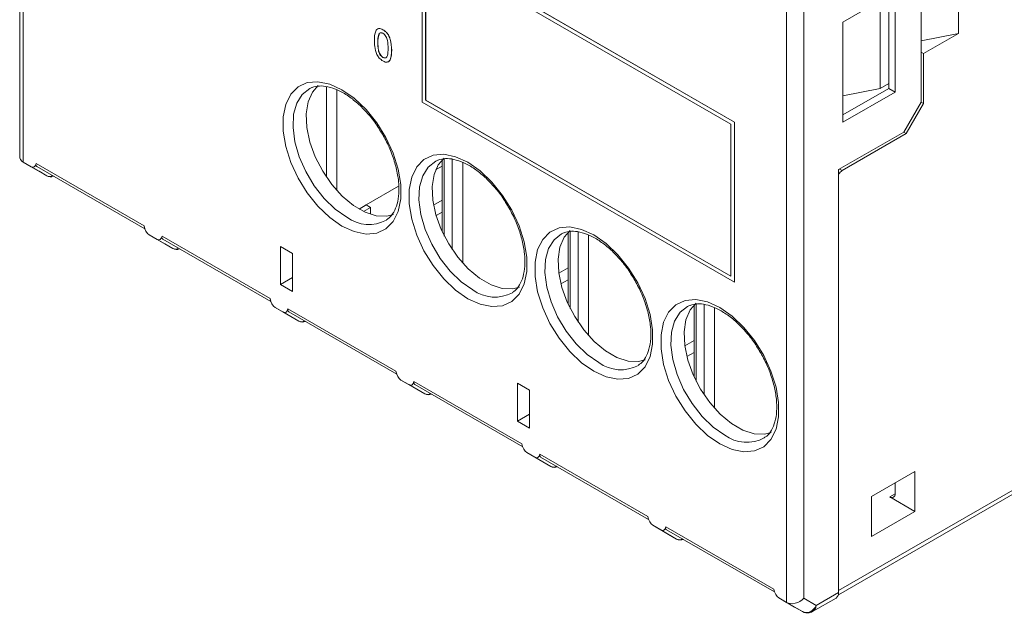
# Model space of a CAD drawing. Header units: millimetres. Extents: x 0 to 420, y 0 to 297.
# Tile 9 of 14: x 323 to 364, y 34 to 58. Entities that reach past the tile are written whole.
import ezdxf

# ---------------------------------------------------------------- set-up
doc = ezdxf.new("R2010")
doc.units = ezdxf.units.MM

msp = doc.modelspace()

# ---------------------------------------------------------------- linework, layer by layer
at = {"color": 7, "linetype": 'Continuous', "lineweight": 15}
for p, q in [((354.753, 34.332), (354.753, 72.301)), ((355.46, 72.301), (355.46, 34.501)), ((323.494, 63.961), (323.494, 52.547)), ((352.625, 53.925), (339.897, 61.272)), ((339.897, 61.272), (339.897, 54.74)), ((352.632, 53.929), (339.904, 61.277)), ((352.483, 53.843), (340.038, 61.028)), ((340.038, 61.028), (340.038, 54.822)), ((340.045, 61.023), (340.045, 54.826)), ((360.233, 54.745), (360.233, 60.869)), ((361.754, 59.991), (361.754, 57.542)), ((359.173, 59.236), (357.051, 58.012)), ((359.173, 55.154), (359.173, 59.236)), ((358.925, 55.501), (358.925, 58.767)), ((358.572, 55.296), (358.572, 58.563)), ((357.051, 58.012), (357.051, 53.929)), ((338.168, 57.557), (338.153, 57.549)), ((338.153, 57.549), (338.161, 57.553)), ((338.3, 57.696), (338.307, 57.7)), ((360.233, 57.249), (361.754, 57.542)), ((361.754, 57.542), (360.339, 56.725)), ((338.09, 57.18), (338.097, 57.184)), ((338.649, 56.857), (338.656, 56.861)), ((360.339, 56.725), (360.233, 56.787)), ((360.339, 54.684), (360.339, 56.725)), ((338.3, 56.567), (338.307, 56.571)), ((358.925, 55.501), (358.572, 55.296)), ((358.919, 55.3), (358.919, 55.497)), ((335.431, 55.35), (335.344, 55.313)), ((357.051, 54.222), (358.919, 55.3)), ((358.572, 55.296), (357.051, 55.004)), ((357.051, 53.929), (359.173, 55.154)), ((358.919, 55.3), (359.173, 55.154)), ((339.897, 54.74), (352.625, 47.392)), ((340.038, 54.822), (340.045, 54.826)), ((340.038, 54.822), (352.483, 47.637)), ((340.045, 54.826), (352.483, 47.646)), ((359.526, 53.52), (360.233, 54.745)), ((359.632, 53.459), (360.339, 54.684)), ((360.233, 54.745), (360.339, 54.684)), ((352.483, 47.637), (352.483, 53.843)), ((352.625, 53.925), (352.632, 53.929)), ((352.625, 47.392), (352.625, 53.925)), ((352.632, 47.397), (352.632, 53.929)), ((356.875, 51.99), (359.526, 53.52)), ((357.016, 51.949), (359.632, 53.459)), ((359.526, 53.52), (359.632, 53.459)), ((323.641, 52.293), (323.959, 52.109)), ((323.641, 52.293), (324.286, 51.921)), ((324.162, 52.237), (328.564, 49.696)), ((340.564, 52.386), (340.478, 52.349)), ((340.714, 52.336), (340.618, 52.281)), ((340.714, 52.393), (340.714, 49.464)), ((324.604, 51.737), (323.959, 52.109)), ((324.194, 52.117), (328.595, 49.576)), ((324.286, 51.921), (324.604, 51.737)), ((340.714, 52.132), (340.448, 51.979)), ((356.875, 34.74), (356.875, 51.99)), ((338.94, 51.312), (337.62, 50.55)), ((337.62, 50.55), (337.328, 50.382)), ((337.797, 50.448), (337.512, 50.284)), ((337.62, 50.55), (337.797, 50.448)), ((337.797, 50.448), (337.797, 50.168)), ((345.698, 49.422), (345.611, 49.385)), ((345.848, 49.429), (345.848, 46.501)), ((328.767, 49.334), (329.092, 49.146)), ((328.767, 49.334), (329.412, 48.961)), ((329.737, 48.773), (329.092, 49.146)), ((329.295, 49.274), (333.698, 46.732)), ((329.328, 49.153), (333.729, 46.613)), ((329.412, 48.961), (329.737, 48.773)), ((334.12, 48.856), (334.615, 48.571)), ((334.12, 47.305), (334.12, 48.856)), ((334.615, 48.571), (334.615, 47.019)), ((334.12, 47.305), (334.615, 47.591)), ((352.625, 47.392), (352.632, 47.397)), ((334.615, 47.019), (334.12, 47.305)), ((333.901, 46.37), (334.226, 46.182)), ((333.901, 46.37), (334.546, 45.998)), ((334.871, 45.81), (334.226, 46.182)), ((334.429, 46.31), (338.831, 43.769)), ((334.462, 46.19), (338.862, 43.649)), ((350.832, 46.459), (350.745, 46.422)), ((350.981, 46.466), (350.981, 43.537)), ((334.546, 45.998), (334.871, 45.81)), ((356.864, 34.647), (374.024, 44.553)), ((339.034, 43.406), (339.36, 43.219)), ((339.034, 43.406), (339.679, 43.034)), ((339.562, 43.347), (343.965, 40.805)), ((340.005, 42.846), (339.36, 43.219)), ((339.595, 43.226), (343.996, 40.686)), ((339.679, 43.034), (340.005, 42.846)), ((343.779, 43.28), (344.274, 42.995)), ((343.779, 41.729), (343.779, 43.28)), ((344.274, 42.995), (344.274, 41.443)), ((343.779, 41.729), (344.274, 42.015)), ((344.274, 41.443), (343.779, 41.729)), ((344.168, 40.443), (344.493, 40.255)), ((344.168, 40.443), (344.813, 40.07)), ((345.138, 39.883), (344.493, 40.255)), ((344.696, 40.383), (349.099, 37.841)), ((344.729, 40.263), (349.13, 37.722)), ((344.813, 40.07), (345.138, 39.883)), ((359.986, 39.68), (358.218, 38.66)), ((359.986, 38.047), (359.986, 39.68)), ((359.173, 39.211), (359.173, 38.762)), ((358.218, 38.66), (358.218, 37.027)), ((358.961, 38.639), (359.986, 38.047)), ((358.218, 37.027), (359.986, 38.047)), ((349.301, 37.479), (349.627, 37.292)), ((349.301, 37.479), (349.946, 37.107)), ((349.83, 37.419), (354.232, 34.878)), ((350.272, 36.919), (349.627, 37.292)), ((349.862, 37.299), (354.263, 34.759)), ((349.946, 37.107), (350.272, 36.919)), ((354.435, 34.516), (354.753, 34.332)), ((354.435, 34.516), (355.08, 34.143)), ((355.96, 34.212), (356.875, 34.74)), ((355.398, 33.96), (354.753, 34.332)), ((355.08, 34.143), (355.398, 33.96)), ((355.46, 34.501), (355.96, 34.212)), ((355.815, 33.96), (356.771, 34.511))]:
    msp.add_line(p, q, dxfattribs=at)
at = {"color": 8, "linetype": 'Continuous', "lineweight": 15}
for p, q in [((323.641, 63.721), (323.641, 52.293)), ((335.994, 51.691), (335.994, 55.376)), ((336.418, 55.248), (336.418, 51.143)), ((340.802, 52.429), (340.802, 49.282)), ((341.127, 48.727), (341.127, 52.412)), ((341.552, 52.284), (341.552, 48.18)), ((356.91, 52.01), (357.016, 51.949)), ((340.365, 50.543), (340.714, 50.745)), ((340.714, 50.255), (340.469, 50.113)), ((345.936, 49.465), (345.936, 46.319)), ((346.261, 45.764), (346.261, 49.449)), ((346.685, 49.321), (346.685, 45.216)), ((345.468, 47.766), (345.848, 47.985)), ((345.848, 47.495), (345.554, 47.326)), ((351.069, 46.502), (351.069, 43.355)), ((351.394, 42.8), (351.394, 46.485)), ((351.819, 46.357), (351.819, 42.253)), ((350.602, 44.803), (350.981, 45.022)), ((356.875, 34.822), (374.128, 44.782)), ((350.981, 44.532), (350.688, 44.362)), ((358.961, 38.639), (359.173, 38.761))]:
    msp.add_line(p, q, dxfattribs=at)
at = {"color": 7, "linetype": 'Continuous', "lineweight": 15, "flags": 128}
for points in [[(336.63, 49.688), (336.129, 50.038), (335.65, 50.494), (335.214, 51.037), (334.84, 51.642), (334.544, 52.283), (334.339, 52.933), (334.234, 53.562), (334.234, 54.144), (334.339, 54.652), (334.544, 55.065), (334.84, 55.365), (335.214, 55.538), (335.65, 55.577), (336.129, 55.48), (336.63, 55.252), (337.131, 54.902), (337.61, 54.446), (338.046, 53.903), (338.421, 53.298), (338.717, 52.656), (338.921, 52.007), (339.026, 51.377), (339.026, 50.796), (338.921, 50.287), (338.717, 49.874), (338.421, 49.575), (338.046, 49.402), (337.61, 49.363), (337.131, 49.459), (336.63, 49.688)], [(335.658, 55.428), (335.423, 55.155), (335.25, 54.752), (335.174, 54.262), (335.199, 53.708), (335.325, 53.114), (335.544, 52.509), (335.847, 51.922), (336.22, 51.379), (336.645, 50.907), (337.103, 50.526), (337.571, 50.256), (338.029, 50.108), (338.454, 50.09), (338.728, 50.157)], [(341.764, 46.724), (341.263, 47.074), (340.784, 47.53), (340.348, 48.073), (339.973, 48.678), (339.677, 49.32), (339.472, 49.969), (339.368, 50.599), (339.368, 51.18), (339.472, 51.689), (339.677, 52.102), (339.973, 52.402), (340.348, 52.575), (340.784, 52.614), (341.263, 52.517), (341.764, 52.288), (342.265, 51.938), (342.744, 51.482), (343.18, 50.94), (343.554, 50.334), (343.85, 49.693), (344.055, 49.043), (344.16, 48.414), (344.16, 47.832), (344.055, 47.324), (343.85, 46.911), (343.554, 46.611), (343.18, 46.438), (342.744, 46.399), (342.265, 46.496), (341.764, 46.724)], [(340.791, 52.464), (340.557, 52.191), (340.383, 51.789), (340.308, 51.299), (340.333, 50.744), (340.458, 50.15), (340.678, 49.546), (340.981, 48.958), (341.354, 48.416), (341.779, 47.943), (342.237, 47.563), (342.705, 47.292), (343.163, 47.144), (343.588, 47.126), (343.862, 47.194)], [(346.897, 43.761), (346.396, 44.111), (345.917, 44.567), (345.481, 45.109), (345.107, 45.715), (344.811, 46.356), (344.606, 47.006), (344.501, 47.635), (344.501, 48.217), (344.606, 48.725), (344.811, 49.138), (345.107, 49.438), (345.481, 49.611), (345.917, 49.65), (346.396, 49.553), (346.897, 49.325), (347.398, 48.975), (347.877, 48.519), (348.313, 47.976), (348.688, 47.371), (348.984, 46.729), (349.189, 46.08), (349.293, 45.45), (349.293, 44.869), (349.189, 44.36), (348.984, 43.947), (348.688, 43.648), (348.313, 43.474), (347.877, 43.435), (347.398, 43.532), (346.897, 43.761)], [(345.936, 49.51), (345.69, 49.228), (345.517, 48.825), (345.441, 48.335), (345.466, 47.78), (345.592, 47.187), (345.811, 46.582), (346.115, 45.995), (346.487, 45.452), (346.913, 44.98), (347.37, 44.599), (347.839, 44.329), (348.296, 44.181), (348.721, 44.163), (348.995, 44.23)], [(352.031, 40.797), (351.53, 41.147), (351.051, 41.603), (350.615, 42.146), (350.24, 42.751), (349.944, 43.393), (349.74, 44.042), (349.635, 44.672), (349.635, 45.253), (349.74, 45.762), (349.944, 46.175), (350.24, 46.474), (350.615, 46.647), (351.051, 46.686), (351.53, 46.59), (352.031, 46.361), (352.532, 46.011), (353.011, 45.555), (353.447, 45.012), (353.821, 44.407), (354.117, 43.766), (354.322, 43.116), (354.427, 42.487), (354.427, 41.905), (354.322, 41.397), (354.117, 40.984), (353.821, 40.684), (353.447, 40.511), (353.011, 40.472), (352.532, 40.569), (352.031, 40.797)], [(351.069, 46.546), (350.824, 46.264), (350.65, 45.862), (350.575, 45.372), (350.6, 44.817), (350.725, 44.223), (350.945, 43.619), (351.248, 43.031), (351.621, 42.489), (352.046, 42.016), (352.504, 41.636), (352.972, 41.365), (353.43, 41.217), (353.855, 41.199), (354.129, 41.266)]]:
    msp.add_lwpolyline(points, dxfattribs=at)
at = {"color": 8, "linetype": 'Continuous', "lineweight": 15, "flags": 128}
for points in [[(335.344, 55.313), (335.318, 55.3), (335.01, 55.059), (334.788, 54.703), (334.661, 54.247), (334.635, 53.714), (334.712, 53.128), (334.888, 52.517), (335.154, 51.909), (335.499, 51.332), (335.907, 50.814), (336.357, 50.379), (336.829, 50.047)], [(340.478, 52.349), (340.452, 52.336), (340.144, 52.095), (339.921, 51.739), (339.794, 51.284), (339.769, 50.751), (339.845, 50.165), (340.021, 49.553), (340.288, 48.945), (340.633, 48.369), (341.04, 47.851), (341.49, 47.416), (341.963, 47.084)], [(345.611, 49.385), (345.585, 49.372), (345.278, 49.132), (345.055, 48.776), (344.928, 48.32), (344.902, 47.787), (344.979, 47.201), (345.155, 46.59), (345.422, 45.982), (345.767, 45.405), (346.174, 44.887), (346.624, 44.452), (347.096, 44.12)], [(350.745, 46.422), (350.719, 46.409), (350.411, 46.168), (350.189, 45.812), (350.061, 45.357), (350.036, 44.824), (350.113, 44.238), (350.289, 43.626), (350.555, 43.018), (350.9, 42.442), (351.307, 41.924), (351.758, 41.489), (352.23, 41.157)]]:
    msp.add_lwpolyline(points, dxfattribs=at)
at = {"color": 7, "linetype": 'Continuous', "lineweight": 15}
for centre, radius, start, end in [((357.242, 51.585), 0.428, 121.8793, 149.1635), ((324.754, 51.997), 0.3, 240.0027, 294.1688), ((329.887, 49.033), 0.3, 240.0027, 294.1688), ((335.021, 46.07), 0.3, 240.0027, 294.1688), ((340.155, 43.106), 0.3, 240.0027, 294.1688), ((345.288, 40.143), 0.3, 240.0027, 294.1688), ((359.043, 38.741), 0.131, 230.7967, 9.214), ((350.422, 37.179), 0.3, 240.0027, 294.1688), ((356.637, 34.71), 0.24, 304.0564, 7.2558)]:
    msp.add_arc(centre, radius, start, end, dxfattribs=at)
at = {"color": 8, "linetype": 'Continuous', "lineweight": 15}
for centre, radius, start, end in [((324.713, 51.944), 0.235, 242.1153, 302.0059), ((337.728, 51.261), 1.51, 233.5016, 298.3697), ((329.847, 48.981), 0.235, 242.1153, 302.0059), ((342.861, 48.298), 1.51, 233.5016, 298.3697), ((334.981, 46.017), 0.235, 242.1153, 302.0059), ((347.995, 45.334), 1.51, 233.5016, 298.3697), ((340.114, 43.054), 0.235, 242.1153, 302.0059), ((353.128, 42.371), 1.51, 233.5016, 298.3697), ((345.248, 40.09), 0.235, 242.1153, 302.0059), ((350.381, 37.127), 0.235, 242.1153, 302.0059)]:
    msp.add_arc(centre, radius, start, end, dxfattribs=at)
at = {"color": 7, "linetype": 'Continuous', "lineweight": 15}
for centre, major_axis, ratio, start_param, end_param in [((323.994, 52.666), (0.462, 0.267), 0.7174, 2.748951, 3.534349), ((323.959, 52.456), (-0.098, 0.364), 0.517638, 2.664011, 3.937556), ((328.767, 49.68), (-0.098, 0.364), 0.517638, 1.390466, 2.664011), ((329.092, 49.492), (-0.098, 0.364), 0.517638, 2.664011, 3.937556), ((333.901, 46.716), (-0.098, 0.364), 0.517638, 1.390466, 2.664011), ((334.226, 46.529), (-0.098, 0.364), 0.517638, 2.664011, 3.937556), ((339.034, 43.753), (-0.098, 0.364), 0.517638, 1.390466, 2.664011), ((339.36, 43.565), (-0.098, 0.364), 0.517638, 2.664011, 3.937556), ((344.168, 40.789), (-0.098, 0.364), 0.517638, 1.390466, 2.664011), ((344.493, 40.602), (-0.098, 0.364), 0.517638, 2.664011, 3.937556), ((349.301, 37.826), (-0.098, 0.364), 0.517638, 1.390466, 2.664011), ((349.627, 37.638), (-0.098, 0.364), 0.517638, 2.664011, 3.937556), ((354.435, 34.862), (-0.098, 0.364), 0.517638, 1.390466, 2.664011), ((355.107, 34.705), (0.462, 0.267), 0.7174, 3.534349, 5.105146), ((355.607, 34.417), (0.129, 0.49), 0.795699, 2.92775, 4.498546)]:
    msp.add_ellipse(centre, major_axis=major_axis, ratio=ratio, start_param=start_param, end_param=end_param, dxfattribs=at)
at = {"color": 8, "linetype": 'Continuous', "lineweight": 15}
msp.add_ellipse((355.607, 34.417), major_axis=(-0.174, 0.473), ratio=0.6621, start_param=3.25556, end_param=4.040829, dxfattribs=at)
at = {"color": 7, "linetype": 'Continuous', "lineweight": 15}
for points, knots in [([(337.951, 57.26), (337.955, 57.403), (337.96, 57.581), (338.053, 57.715), (338.121, 57.75), (338.207, 57.743), (338.269, 57.712), (338.3, 57.696)], [0, 0, 0, 0, 0.499149, 0.624522, 0.749597, 0.874674, 1, 1, 1, 1]), ([(338.056, 57.703), (338.058, 57.707), (338.076, 57.733), (338.129, 57.753), (338.214, 57.748), (338.276, 57.716), (338.307, 57.7)], [0, 0, 0, 0, 0.051894, 0.367715, 0.683544, 1, 1, 1, 1]), ([(338.153, 57.549), (338.131, 57.489), (338.09, 57.381), (338.09, 57.241), (338.09, 57.18)], [0, 0, 0, 0, 0.558059, 1, 1, 1, 1]), ([(338.161, 57.553), (338.138, 57.493), (338.097, 57.385), (338.097, 57.246), (338.097, 57.184)], [0, 0, 0, 0, 0.558059, 1, 1, 1, 1]), ([(338.298, 57.552), (338.283, 57.56), (338.251, 57.575), (338.211, 57.581), (338.193, 57.57), (338.186, 57.565)], [0, 0, 0, 0, 0.381952, 0.763607, 1, 1, 1, 1]), ([(338.509, 56.938), (338.508, 57.042), (338.507, 57.171), (338.463, 57.343), (338.422, 57.428), (338.365, 57.506), (338.321, 57.536), (338.298, 57.552)], [0, 0, 0, 0, 0.500352, 0.625529, 0.750516, 0.875255, 1, 1, 1, 1]), ([(338.3, 57.696), (338.331, 57.676), (338.392, 57.636), (338.479, 57.543), (338.549, 57.43), (338.635, 57.189), (338.643, 57.004), (338.649, 56.857)], [0, 0, 0, 0, 0.125373, 0.250644, 0.375698, 0.501113, 1, 1, 1, 1]), ([(338.307, 57.7), (338.338, 57.68), (338.4, 57.64), (338.486, 57.547), (338.556, 57.434), (338.642, 57.193), (338.65, 57.008), (338.656, 56.861)], [0, 0, 0, 0, 0.125373, 0.250644, 0.375698, 0.501113, 1, 1, 1, 1]), ([(338.057, 56.683), (338.019, 56.796), (337.953, 56.999), (337.951, 57.18), (337.951, 57.26)], [0, 0, 0, 0, 0.557973, 1, 1, 1, 1]), ([(338.09, 57.18), (338.092, 57.076), (338.093, 56.947), (338.135, 56.776), (338.178, 56.691), (338.233, 56.613), (338.278, 56.582), (338.3, 56.567)], [0, 0, 0, 0, 0.500363, 0.625568, 0.750538, 0.875304, 1, 1, 1, 1]), ([(338.097, 57.184), (338.099, 57.081), (338.1, 56.951), (338.142, 56.78), (338.185, 56.695), (338.24, 56.617), (338.285, 56.586), (338.307, 56.571)], [0, 0, 0, 0, 0.500363, 0.625568, 0.750538, 0.875304, 1, 1, 1, 1]), ([(338.3, 56.422), (338.248, 56.457), (338.154, 56.52), (338.086, 56.634), (338.057, 56.683)], [0, 0, 0, 0, 0.559716, 1, 1, 1, 1]), ([(338.3, 56.567), (338.322, 56.557), (338.367, 56.537), (338.422, 56.55), (338.464, 56.586), (338.507, 56.708), (338.508, 56.836), (338.509, 56.938)], [0, 0, 0, 0, 0.124656, 0.24942, 0.374387, 0.49959, 1, 1, 1, 1]), ([(338.649, 56.857), (338.645, 56.714), (338.64, 56.536), (338.547, 56.402), (338.479, 56.367), (338.392, 56.374), (338.331, 56.406), (338.3, 56.422)], [0, 0, 0, 0, 0.499115, 0.624458, 0.749554, 0.874658, 1, 1, 1, 1]), ([(338.307, 56.571), (338.329, 56.561), (338.373, 56.541), (338.428, 56.552), (338.451, 56.577), (338.462, 56.589)], [0, 0, 0, 0, 0.349069, 0.698439, 1, 1, 1, 1]), ([(338.656, 56.861), (338.651, 56.719), (338.645, 56.542), (338.557, 56.406), (338.51, 56.389), (338.488, 56.381)], [0, 0, 0, 0, 0.674363, 0.843716, 1, 1, 1, 1]), ([(335.415, 55.342), (335.511, 55.369), (335.7, 55.42), (336.06, 55.384), (336.462, 55.25), (336.893, 55.004), (337.322, 54.664), (337.727, 54.234), (338.001, 53.895), (338.118, 53.695), (338.129, 53.675)], [0, 0, 0, 0, 0.1402942, 0.2752791, 0.4189288, 0.5602064, 0.7011963, 0.8425806, 0.9844653, 1, 1, 1, 1]), ([(338.129, 53.675), (338.228, 53.516), (338.436, 53.179), (338.677, 52.627), (338.855, 52.057), (338.949, 51.51), (338.959, 51.011), (338.889, 50.581), (338.745, 50.242), (338.594, 50.031), (338.474, 49.964), (338.439, 49.944)], [0, 0, 0, 0, 0.108011, 0.229297, 0.350284, 0.470715, 0.590397, 0.709376, 0.828257, 0.948786, 1, 1, 1, 1]), ([(324.196, 52.12), (324.185, 52.126), (324.161, 52.14), (324.152, 52.179), (324.158, 52.217), (324.162, 52.237)], [0, 0, 0, 0, 0.2676776, 0.6152978, 1, 1, 1, 1]), ([(340.549, 52.379), (340.645, 52.405), (340.833, 52.457), (341.194, 52.421), (341.595, 52.287), (342.026, 52.041), (342.456, 51.7), (342.861, 51.27), (343.135, 50.931), (343.252, 50.731), (343.263, 50.711)], [0, 0, 0, 0, 0.140294, 0.275279, 0.418929, 0.560206, 0.701196, 0.842581, 0.984465, 1, 1, 1, 1]), ([(343.263, 50.711), (343.361, 50.553), (343.57, 50.216), (343.811, 49.664), (343.989, 49.094), (344.083, 48.546), (344.093, 48.048), (344.023, 47.617), (343.879, 47.279), (343.727, 47.067), (343.608, 47), (343.573, 46.98)], [0, 0, 0, 0, 0.108011, 0.229297, 0.350284, 0.470715, 0.590397, 0.709376, 0.828257, 0.948786, 1, 1, 1, 1]), ([(345.682, 49.415), (345.778, 49.442), (345.967, 49.493), (346.327, 49.457), (346.729, 49.323), (347.16, 49.077), (347.59, 48.736), (347.994, 48.307), (348.269, 47.968), (348.385, 47.768), (348.397, 47.748)], [0, 0, 0, 0, 0.140294, 0.275279, 0.418929, 0.560206, 0.701196, 0.842581, 0.984465, 1, 1, 1, 1]), ([(329.33, 49.156), (329.319, 49.162), (329.295, 49.177), (329.286, 49.215), (329.292, 49.254), (329.295, 49.274)], [0, 0, 0, 0, 0.267678, 0.615298, 1, 1, 1, 1]), ([(348.397, 47.748), (348.495, 47.589), (348.704, 47.252), (348.944, 46.7), (349.123, 46.13), (349.217, 45.583), (349.226, 45.084), (349.156, 44.653), (349.012, 44.315), (348.861, 44.104), (348.742, 44.037), (348.706, 44.017)], [0, 0, 0, 0, 0.108011, 0.229297, 0.350284, 0.470715, 0.590397, 0.709376, 0.828257, 0.948786, 1, 1, 1, 1]), ([(334.463, 46.192), (334.453, 46.199), (334.428, 46.213), (334.419, 46.251), (334.426, 46.29), (334.429, 46.31)], [0, 0, 0, 0, 0.267678, 0.615298, 1, 1, 1, 1]), ([(350.816, 46.452), (350.912, 46.478), (351.101, 46.53), (351.461, 46.494), (351.863, 46.359), (352.293, 46.114), (352.723, 45.773), (353.128, 45.343), (353.402, 45.004), (353.519, 44.804), (353.53, 44.784)], [0, 0, 0, 0, 0.140294, 0.275279, 0.418929, 0.560206, 0.701196, 0.842581, 0.984465, 1, 1, 1, 1]), ([(353.53, 44.784), (353.629, 44.626), (353.837, 44.289), (354.078, 43.737), (354.256, 43.167), (354.35, 42.619), (354.36, 42.12), (354.29, 41.69), (354.146, 41.352), (353.995, 41.14), (353.875, 41.073), (353.84, 41.053)], [0, 0, 0, 0, 0.108011, 0.229297, 0.350284, 0.470715, 0.590397, 0.709376, 0.828257, 0.948786, 1, 1, 1, 1]), ([(339.597, 43.229), (339.586, 43.235), (339.562, 43.25), (339.553, 43.288), (339.559, 43.326), (339.562, 43.347)], [0, 0, 0, 0, 0.267678, 0.615298, 1, 1, 1, 1]), ([(344.73, 40.265), (344.72, 40.272), (344.695, 40.286), (344.687, 40.324), (344.693, 40.363), (344.696, 40.383)], [0, 0, 0, 0, 0.267678, 0.615298, 1, 1, 1, 1]), ([(349.864, 37.302), (349.853, 37.308), (349.829, 37.322), (349.82, 37.361), (349.826, 37.399), (349.83, 37.419)], [0, 0, 0, 0, 0.267678, 0.615298, 1, 1, 1, 1]), ([(355.398, 33.96), (355.445, 33.939), (355.544, 33.895), (355.697, 33.901), (355.78, 33.946), (355.813, 33.964)], [0, 0, 0, 0, 0.353244, 0.737013, 1, 1, 1, 1])]:
    msp.add_open_spline(points, degree=3, knots=knots, dxfattribs=at)

doc.saveas('drawing.dxf')
